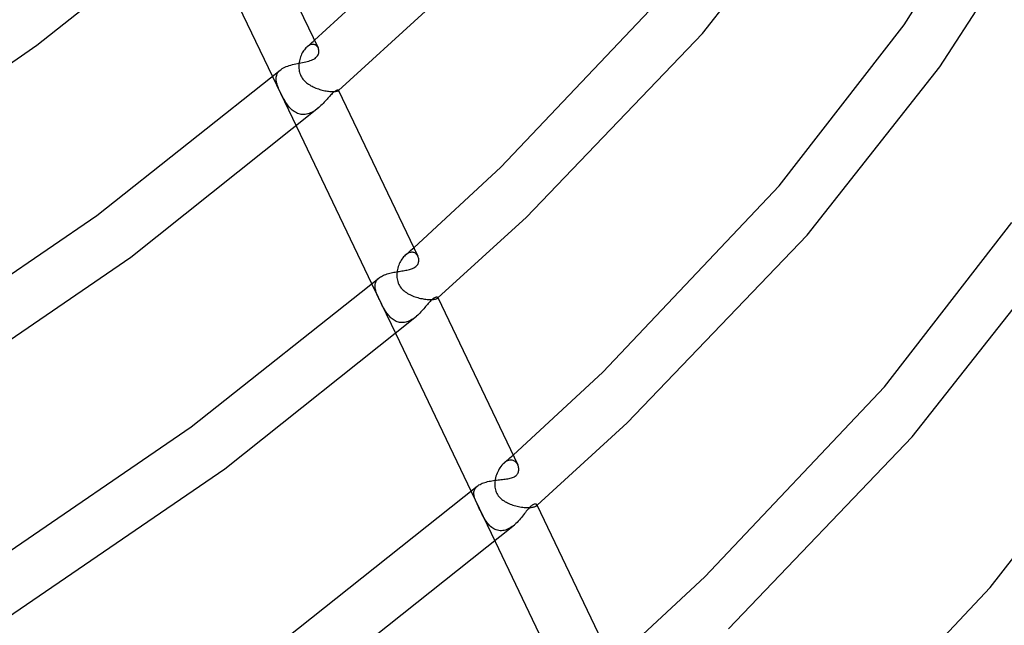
# Model space of a CAD drawing. Header units: millimetres. Extents: x -470 to 470, y -236 to 403.
# Tile 76 of 107: x 313 to 386, y -55 to -10. Entities that reach past the tile are written whole.
import ezdxf

# ---------------------------------------------------------------- set-up
doc = ezdxf.new("R2010")
doc.units = ezdxf.units.MM
doc.layers.add('HIDDEN', color=7, linetype='Continuous')
doc.layers.add('THICK', color=7, linetype='Continuous')

msp = doc.modelspace()

# ---------------------------------------------------------------- linework, layer by layer
at = {"layer": 'HIDDEN'}
for p, q in [((333.967, -11.853), (334.063, -11.769)), ((334.091, -11.759), (334.028, -11.803)), ((334.063, -11.769), (334.159, -11.684)), ((334.155, -11.723), (334.091, -11.759)), ((334.217, -11.694), (334.155, -11.723)), ((334.159, -11.684), (334.255, -11.6)), ((334.279, -11.673), (334.217, -11.694)), ((334.255, -11.6), (334.351, -11.515)), ((334.34, -11.66), (334.279, -11.673)), ((334.398, -11.653), (334.34, -11.66)), ((334.351, -11.515), (334.447, -11.431)), ((334.454, -11.654), (334.398, -11.653)), ((334.447, -11.431), (334.543, -11.346)), ((334.508, -11.662), (334.454, -11.654)), ((334.559, -11.676), (334.508, -11.662)), ((334.607, -11.696), (334.559, -11.676)), ((334.651, -11.722), (334.607, -11.696)), ((334.692, -11.752), (334.651, -11.722)), ((334.729, -11.787), (334.692, -11.752)), ((333.539, -12.481), (333.501, -12.579)), ((333.581, -12.386), (333.539, -12.481)), ((333.627, -12.295), (333.581, -12.386)), ((333.677, -12.208), (333.627, -12.295)), ((333.729, -12.126), (333.677, -12.208)), ((333.785, -12.049), (333.729, -12.126)), ((333.844, -11.977), (333.785, -12.049)), ((333.904, -11.912), (333.844, -11.977)), ((333.966, -11.854), (333.904, -11.912)), ((334.028, -11.803), (333.966, -11.854)), ((334.762, -11.827), (334.729, -11.787)), ((334.791, -11.87), (334.762, -11.827)), ((334.816, -11.916), (334.791, -11.87)), ((333.375, -13.183), (333.372, -13.276)), ((333.383, -13.089), (333.375, -13.183)), ((333.395, -12.995), (333.383, -13.089)), ((333.414, -12.889), (333.395, -12.995)), ((333.438, -12.783), (333.414, -12.889)), ((333.467, -12.68), (333.438, -12.783)), ((333.501, -12.579), (333.467, -12.68)), ((331.697, -14.023), (331.719, -13.943)), ((331.719, -13.943), (331.75, -13.865)), ((331.75, -13.865), (331.791, -13.789)), ((331.791, -13.789), (331.843, -13.715)), ((331.843, -13.715), (331.904, -13.645)), ((331.904, -13.645), (331.975, -13.578)), ((333.372, -13.276), (333.373, -13.37)), ((333.373, -13.37), (333.379, -13.464)), ((333.379, -13.464), (333.39, -13.556)), ((333.39, -13.556), (333.407, -13.648)), ((333.407, -13.648), (333.429, -13.739)), ((333.429, -13.739), (333.457, -13.829)), ((333.457, -13.829), (333.49, -13.917)), ((333.49, -13.917), (333.53, -14.003)), ((331.408, -14.061), (333.194, -17.79)), ((331.678, -14.19), (331.683, -14.105)), ((331.68, -14.277), (331.678, -14.19)), ((331.69, -14.366), (331.68, -14.277)), ((331.683, -14.105), (331.697, -14.023)), ((331.706, -14.458), (331.69, -14.366)), ((331.726, -14.542), (331.706, -14.458)), ((331.751, -14.628), (331.726, -14.542)), ((331.78, -14.717), (331.751, -14.628)), ((333.53, -14.003), (333.575, -14.086)), ((333.575, -14.086), (333.625, -14.166)), ((333.625, -14.166), (333.68, -14.242)), ((333.68, -14.242), (333.741, -14.316)), ((333.741, -14.316), (333.806, -14.387)), ((333.806, -14.387), (333.876, -14.453)), ((333.876, -14.453), (333.949, -14.517)), ((333.949, -14.517), (334.025, -14.577)), ((334.025, -14.577), (334.105, -14.634)), ((334.105, -14.634), (334.188, -14.687)), ((334.188, -14.687), (334.273, -14.738)), ((331.813, -14.808), (331.78, -14.717)), ((331.849, -14.9), (331.813, -14.808)), ((331.889, -14.996), (331.849, -14.9)), ((331.932, -15.093), (331.889, -14.996)), ((331.978, -15.193), (331.932, -15.093)), ((332.026, -15.294), (331.978, -15.193)), ((332.075, -15.396), (332.026, -15.294)), ((332.127, -15.498), (332.075, -15.396)), ((334.273, -14.738), (334.362, -14.786)), ((334.362, -14.786), (334.452, -14.831)), ((334.452, -14.831), (334.545, -14.873)), ((334.545, -14.873), (334.64, -14.913)), ((334.64, -14.913), (334.736, -14.95)), ((334.736, -14.95), (334.833, -14.984)), ((334.833, -14.984), (334.931, -15.015)), ((334.931, -15.015), (335.029, -15.044)), ((335.029, -15.044), (335.127, -15.069)), ((335.127, -15.069), (335.224, -15.092)), ((335.224, -15.092), (335.32, -15.112)), ((335.32, -15.112), (335.415, -15.129)), ((335.415, -15.129), (335.507, -15.143)), ((335.507, -15.143), (335.597, -15.155)), ((335.597, -15.155), (335.683, -15.163)), ((335.683, -15.163), (335.766, -15.169)), ((335.766, -15.169), (335.845, -15.173)), ((335.845, -15.173), (335.918, -15.174)), ((335.918, -15.174), (335.986, -15.173)), ((335.986, -15.173), (336.049, -15.169)), ((336.049, -15.169), (336.105, -15.164)), ((336.105, -15.164), (336.156, -15.158)), ((336.156, -15.158), (336.2, -15.15)), ((336.2, -15.15), (336.237, -15.142)), ((336.237, -15.142), (336.268, -15.132)), ((336.268, -15.132), (336.293, -15.123)), ((336.293, -15.123), (336.312, -15.113)), ((336.312, -15.113), (336.325, -15.104)), ((336.325, -15.104), (336.329, -15.101)), ((336.325, -15.104), (336.327, -15.103)), ((336.327, -15.103), (336.329, -15.101)), ((336.329, -15.101), (336.332, -15.097)), ((336.329, -15.101), (336.331, -15.099)), ((336.331, -15.099), (336.333, -15.097)), ((336.332, -15.097), (336.334, -15.094)), ((336.334, -15.088), (336.333, -15.085)), ((336.333, -15.097), (336.335, -15.096)), ((336.334, -15.091), (336.334, -15.088)), ((336.334, -15.094), (336.334, -15.091)), ((336.335, -15.096), (336.337, -15.094)), ((332.18, -15.6), (332.127, -15.498)), ((332.234, -15.701), (332.18, -15.6)), ((332.29, -15.8), (332.234, -15.701)), ((332.348, -15.897), (332.29, -15.8)), ((332.407, -15.992), (332.348, -15.897)), ((332.467, -16.084), (332.407, -15.992)), ((332.53, -16.173), (332.467, -16.084)), ((332.594, -16.258), (332.53, -16.173)), ((332.661, -16.34), (332.594, -16.258)), ((332.73, -16.417), (332.661, -16.34)), ((332.801, -16.49), (332.73, -16.417)), ((332.875, -16.558), (332.801, -16.49)), ((332.952, -16.621), (332.875, -16.558)), ((333.031, -16.678), (332.952, -16.621)), ((333.113, -16.729), (333.031, -16.678)), ((333.197, -16.774), (333.113, -16.729)), ((333.284, -16.812), (333.197, -16.774)), ((333.373, -16.843), (333.284, -16.812)), ((333.465, -16.866), (333.373, -16.843)), ((333.559, -16.882), (333.465, -16.866)), ((333.654, -16.89), (333.559, -16.882)), ((333.75, -16.89), (333.654, -16.89)), ((333.847, -16.883), (333.75, -16.89)), ((333.945, -16.867), (333.847, -16.883)), ((334.042, -16.844), (333.945, -16.867)), ((334.138, -16.814), (334.042, -16.844)), ((334.234, -16.778), (334.138, -16.814)), ((334.328, -16.735), (334.234, -16.778)), ((334.421, -16.686), (334.328, -16.735)), ((334.512, -16.632), (334.421, -16.686)), ((334.601, -16.574), (334.512, -16.632)), ((334.688, -16.512), (334.601, -16.574)), ((334.773, -16.446), (334.688, -16.512)), ((334.855, -16.377), (334.773, -16.446)), ((341.433, -27.31), (341.539, -27.216)), ((341.539, -27.216), (341.645, -27.123)), ((341.665, -27.208), (341.597, -27.231)), ((341.645, -27.123), (341.751, -27.03)), ((341.732, -27.193), (341.665, -27.208)), ((341.798, -27.186), (341.732, -27.193)), ((341.751, -27.03), (341.857, -26.936)), ((341.861, -27.187), (341.798, -27.186)), ((341.857, -26.936), (341.963, -26.843)), ((341.921, -27.196), (341.861, -27.187)), ((341.978, -27.212), (341.921, -27.196)), ((342.032, -27.235), (341.978, -27.212)), ((340.967, -27.867), (340.919, -27.96)), ((341.019, -27.777), (340.967, -27.867)), ((341.074, -27.692), (341.019, -27.777)), ((341.133, -27.611), (341.074, -27.692)), ((341.194, -27.536), (341.133, -27.611)), ((341.259, -27.467), (341.194, -27.536)), ((341.325, -27.404), (341.259, -27.467)), ((341.392, -27.35), (341.325, -27.404)), ((341.327, -27.403), (341.433, -27.31)), ((341.46, -27.302), (341.392, -27.35)), ((341.528, -27.263), (341.46, -27.302)), ((341.597, -27.231), (341.528, -27.263)), ((342.083, -27.264), (342.032, -27.235)), ((342.13, -27.3), (342.083, -27.264)), ((342.172, -27.341), (342.13, -27.3)), ((342.21, -27.386), (342.172, -27.341)), ((342.244, -27.437), (342.21, -27.386)), ((342.273, -27.491), (342.244, -27.437)), ((340.709, -28.67), (340.7, -28.767)), ((340.724, -28.572), (340.709, -28.67)), ((340.744, -28.467), (340.724, -28.572)), ((340.77, -28.363), (340.744, -28.467)), ((340.8, -28.259), (340.77, -28.363)), ((340.835, -28.157), (340.8, -28.259)), ((340.875, -28.058), (340.835, -28.157)), ((340.919, -27.96), (340.875, -28.058)), ((339.095, -29.483), (339.118, -29.418)), ((339.118, -29.418), (339.148, -29.356)), ((339.148, -29.356), (339.184, -29.295)), ((339.184, -29.295), (339.228, -29.236)), ((339.228, -29.236), (339.28, -29.179)), ((339.28, -29.179), (339.338, -29.124)), ((340.7, -28.767), (340.695, -28.864)), ((340.695, -28.864), (340.695, -28.963)), ((340.695, -28.963), (340.701, -29.065)), ((340.701, -29.065), (340.713, -29.169)), ((340.713, -29.169), (340.733, -29.274)), ((340.733, -29.274), (340.761, -29.38)), ((340.761, -29.38), (340.798, -29.484)), ((338.828, -29.56), (340.614, -33.289)), ((339.064, -29.687), (339.068, -29.618)), ((339.065, -29.758), (339.064, -29.687)), ((339.072, -29.83), (339.065, -29.758)), ((339.068, -29.618), (339.078, -29.55)), ((339.084, -29.903), (339.072, -29.83)), ((339.078, -29.55), (339.095, -29.483)), ((339.1, -29.978), (339.084, -29.903)), ((339.117, -30.041), (339.1, -29.978)), ((339.137, -30.106), (339.117, -30.041)), ((339.16, -30.173), (339.137, -30.106)), ((340.798, -29.484), (340.843, -29.584)), ((340.843, -29.584), (340.895, -29.68)), ((340.895, -29.68), (340.955, -29.772)), ((340.955, -29.772), (341.021, -29.858)), ((341.021, -29.858), (341.092, -29.937)), ((341.092, -29.937), (341.168, -30.011)), ((341.168, -30.011), (341.247, -30.079)), ((341.247, -30.079), (341.329, -30.142)), ((341.329, -30.142), (341.413, -30.2)), ((339.185, -30.243), (339.16, -30.173)), ((339.213, -30.315), (339.185, -30.243)), ((339.244, -30.39), (339.213, -30.315)), ((339.278, -30.467), (339.244, -30.39)), ((339.314, -30.548), (339.278, -30.467)), ((339.352, -30.631), (339.314, -30.548)), ((339.391, -30.716), (339.352, -30.631)), ((339.432, -30.801), (339.391, -30.716)), ((339.474, -30.889), (339.432, -30.801)), ((339.518, -30.978), (339.474, -30.889)), ((341.413, -30.2), (341.498, -30.254)), ((341.498, -30.254), (341.587, -30.305)), ((341.587, -30.305), (341.679, -30.352)), ((341.679, -30.352), (341.774, -30.397)), ((341.774, -30.397), (341.87, -30.439)), ((341.87, -30.439), (341.969, -30.478)), ((341.969, -30.478), (342.069, -30.514)), ((342.069, -30.514), (342.17, -30.547)), ((342.17, -30.547), (342.272, -30.577)), ((342.272, -30.577), (342.374, -30.604)), ((342.374, -30.604), (342.475, -30.628)), ((342.475, -30.628), (342.576, -30.649)), ((342.576, -30.649), (342.675, -30.667)), ((342.675, -30.667), (342.773, -30.682)), ((342.773, -30.682), (342.868, -30.694)), ((342.868, -30.694), (342.961, -30.704)), ((342.961, -30.704), (343.05, -30.71)), ((343.05, -30.71), (343.135, -30.714)), ((343.135, -30.714), (343.216, -30.715)), ((343.216, -30.715), (343.292, -30.714)), ((343.292, -30.714), (343.362, -30.71)), ((343.362, -30.71), (343.427, -30.704)), ((343.427, -30.704), (343.486, -30.697)), ((343.486, -30.697), (343.539, -30.688)), ((343.539, -30.688), (343.585, -30.677)), ((343.585, -30.677), (343.626, -30.666)), ((343.626, -30.666), (343.66, -30.654)), ((343.66, -30.654), (343.689, -30.641)), ((343.689, -30.641), (343.712, -30.628)), ((343.712, -30.628), (343.729, -30.615)), ((343.729, -30.615), (343.738, -30.607)), ((343.729, -30.616), (343.734, -30.611)), ((343.734, -30.611), (343.738, -30.607)), ((343.738, -30.607), (343.744, -30.599)), ((343.738, -30.607), (343.743, -30.603)), ((343.743, -30.603), (343.748, -30.599)), ((343.744, -30.599), (343.748, -30.591)), ((343.749, -30.577), (343.747, -30.57)), ((343.748, -30.591), (343.75, -30.584)), ((343.748, -30.599), (343.752, -30.595)), ((343.75, -30.584), (343.749, -30.577)), ((343.752, -30.595), (343.757, -30.591)), ((339.562, -31.066), (339.518, -30.978)), ((339.608, -31.154), (339.562, -31.066)), ((339.654, -31.242), (339.608, -31.154)), ((339.701, -31.329), (339.654, -31.242)), ((339.749, -31.414), (339.701, -31.329)), ((339.799, -31.498), (339.749, -31.414)), ((339.85, -31.581), (339.799, -31.498)), ((339.903, -31.663), (339.85, -31.581)), ((339.958, -31.743), (339.903, -31.663)), ((340.015, -31.82), (339.958, -31.743)), ((340.075, -31.894), (340.015, -31.82)), ((340.137, -31.966), (340.075, -31.894)), ((340.201, -32.034), (340.137, -31.966)), ((340.268, -32.098), (340.201, -32.034)), ((340.338, -32.158), (340.268, -32.098)), ((340.41, -32.214), (340.338, -32.158)), ((340.485, -32.264), (340.41, -32.214)), ((340.562, -32.308), (340.485, -32.264)), ((340.642, -32.347), (340.562, -32.308)), ((340.725, -32.38), (340.642, -32.347)), ((341.548, -32.353), (341.454, -32.385)), ((341.642, -32.313), (341.548, -32.353)), ((341.734, -32.268), (341.642, -32.313)), ((341.826, -32.216), (341.734, -32.268)), ((341.916, -32.159), (341.826, -32.216)), ((342.004, -32.097), (341.916, -32.159)), ((342.09, -32.031), (342.004, -32.097)), ((342.175, -31.962), (342.09, -32.031)), ((340.81, -32.406), (340.725, -32.38)), ((340.897, -32.425), (340.81, -32.406)), ((340.987, -32.438), (340.897, -32.425)), ((341.078, -32.442), (340.987, -32.438)), ((341.171, -32.439), (341.078, -32.442)), ((341.265, -32.429), (341.171, -32.439)), ((341.359, -32.411), (341.265, -32.429)), ((341.454, -32.385), (341.359, -32.411)), ((348.917, -42.75), (349.034, -42.648)), ((349.034, -42.648), (349.15, -42.545)), ((349.15, -42.545), (349.266, -42.443)), ((349.266, -42.443), (349.382, -42.34)), ((348.341, -43.378), (348.283, -43.48)), ((348.402, -43.281), (348.341, -43.378)), ((348.467, -43.19), (348.402, -43.281)), ((348.536, -43.105), (348.467, -43.19)), ((348.608, -43.026), (348.536, -43.105)), ((348.683, -42.956), (348.608, -43.026)), ((348.754, -42.897), (348.683, -42.956)), ((348.684, -42.954), (348.801, -42.852)), ((348.827, -42.847), (348.754, -42.897)), ((348.801, -42.852), (348.917, -42.75)), ((348.9, -42.804), (348.827, -42.847)), ((348.974, -42.77), (348.9, -42.804)), ((349.046, -42.745), (348.974, -42.77)), ((349.117, -42.728), (349.046, -42.745)), ((349.187, -42.72), (349.117, -42.728)), ((349.255, -42.72), (349.187, -42.72)), ((349.319, -42.728), (349.255, -42.72)), ((349.381, -42.744), (349.319, -42.728)), ((349.439, -42.766), (349.381, -42.744)), ((349.494, -42.795), (349.439, -42.766)), ((349.544, -42.831), (349.494, -42.795)), ((349.591, -42.871), (349.544, -42.831)), ((349.634, -42.917), (349.591, -42.871)), ((349.673, -42.967), (349.634, -42.917)), ((349.707, -43.021), (349.673, -42.967)), ((349.736, -43.079), (349.707, -43.021)), ((348.073, -44.037), (348.048, -44.153)), ((348.104, -43.922), (348.073, -44.037)), ((348.141, -43.808), (348.104, -43.922)), ((348.183, -43.696), (348.141, -43.808)), ((348.231, -43.587), (348.183, -43.696)), ((348.283, -43.48), (348.231, -43.587)), ((346.522, -44.895), (346.556, -44.836)), ((346.556, -44.836), (346.597, -44.779)), ((346.597, -44.779), (346.646, -44.723)), ((346.646, -44.723), (346.703, -44.67)), ((348.013, -44.446), (348.011, -44.544)), ((348.011, -44.544), (348.014, -44.643)), ((348.02, -44.347), (348.013, -44.446)), ((348.014, -44.643), (348.023, -44.741)), ((348.032, -44.25), (348.02, -44.347)), ((348.023, -44.741), (348.039, -44.838)), ((348.048, -44.153), (348.032, -44.25)), ((348.039, -44.838), (348.061, -44.934)), ((346.249, -45.058), (348.035, -48.788)), ((346.452, -45.213), (346.454, -45.147)), ((346.457, -45.282), (346.452, -45.213)), ((346.454, -45.147), (346.461, -45.081)), ((346.466, -45.351), (346.457, -45.282)), ((346.461, -45.081), (346.475, -45.018)), ((346.48, -45.422), (346.466, -45.351)), ((346.475, -45.018), (346.495, -44.955)), ((346.499, -45.494), (346.48, -45.422)), ((346.495, -44.955), (346.522, -44.895)), ((346.529, -45.587), (346.499, -45.494)), ((346.563, -45.682), (346.529, -45.587)), ((348.061, -44.934), (348.089, -45.028)), ((348.089, -45.028), (348.124, -45.119)), ((348.124, -45.119), (348.167, -45.207)), ((348.167, -45.207), (348.216, -45.292)), ((348.216, -45.292), (348.271, -45.372)), ((348.271, -45.372), (348.332, -45.448)), ((348.332, -45.448), (348.398, -45.52)), ((348.398, -45.52), (348.469, -45.588)), ((348.469, -45.588), (348.545, -45.652)), ((346.603, -45.78), (346.563, -45.682)), ((346.647, -45.881), (346.603, -45.78)), ((346.695, -45.986), (346.647, -45.881)), ((346.746, -46.095), (346.695, -45.986)), ((346.8, -46.209), (346.746, -46.095)), ((346.856, -46.326), (346.8, -46.209)), ((346.913, -46.444), (346.856, -46.326)), ((348.545, -45.652), (348.625, -45.712)), ((348.625, -45.712), (348.708, -45.767)), ((348.708, -45.767), (348.793, -45.82)), ((348.793, -45.82), (348.882, -45.868)), ((348.882, -45.868), (348.974, -45.914)), ((348.974, -45.914), (349.069, -45.958)), ((349.069, -45.958), (349.166, -45.998)), ((349.166, -45.998), (349.266, -46.036)), ((349.266, -46.036), (349.368, -46.071)), ((349.368, -46.071), (349.472, -46.103)), ((349.472, -46.103), (349.577, -46.132)), ((349.577, -46.132), (349.683, -46.159)), ((349.683, -46.159), (349.79, -46.182)), ((349.79, -46.182), (349.895, -46.202)), ((349.895, -46.202), (350, -46.22)), ((350, -46.22), (350.104, -46.234)), ((350.104, -46.234), (350.205, -46.245)), ((350.205, -46.245), (350.305, -46.253)), ((350.305, -46.253), (350.402, -46.258)), ((350.402, -46.258), (350.494, -46.26)), ((350.494, -46.26), (350.582, -46.259)), ((350.582, -46.259), (350.666, -46.255)), ((350.666, -46.255), (350.744, -46.249)), ((350.744, -46.249), (350.815, -46.24)), ((350.815, -46.24), (350.88, -46.228)), ((350.88, -46.228), (350.939, -46.215)), ((350.939, -46.215), (350.991, -46.2)), ((350.991, -46.2), (351.035, -46.184)), ((351.035, -46.184), (351.073, -46.167)), ((351.073, -46.167), (351.104, -46.149)), ((351.104, -46.149), (351.128, -46.131)), ((351.128, -46.131), (351.143, -46.117)), ((351.128, -46.131), (351.136, -46.124)), ((351.136, -46.124), (351.144, -46.117)), ((351.143, -46.117), (351.153, -46.102)), ((351.144, -46.117), (351.152, -46.11)), ((351.152, -46.11), (351.161, -46.103)), ((351.153, -46.102), (351.16, -46.088)), ((351.162, -46.061), (351.158, -46.049)), ((351.16, -46.088), (351.163, -46.074)), ((351.161, -46.103), (351.169, -46.096)), ((351.163, -46.074), (351.162, -46.061)), ((351.169, -46.096), (351.177, -46.088)), ((346.971, -46.563), (346.913, -46.444)), ((347.028, -46.678), (346.971, -46.563)), ((347.083, -46.789), (347.028, -46.678)), ((347.138, -46.893), (347.083, -46.789)), ((347.192, -46.992), (347.138, -46.893)), ((347.247, -47.087), (347.192, -46.992)), ((347.303, -47.181), (347.247, -47.087)), ((347.363, -47.272), (347.303, -47.181)), ((347.425, -47.361), (347.363, -47.272)), ((347.49, -47.446), (347.425, -47.361)), ((347.559, -47.527), (347.49, -47.446)), ((347.63, -47.604), (347.559, -47.527)), ((347.705, -47.675), (347.63, -47.604)), ((347.783, -47.741), (347.705, -47.675)), ((347.865, -47.8), (347.783, -47.741)), ((347.949, -47.851), (347.865, -47.8)), ((349.124, -47.808), (349.025, -47.859)), ((349.22, -47.75), (349.124, -47.808)), ((349.315, -47.686), (349.22, -47.75)), ((349.408, -47.616), (349.315, -47.686)), ((349.499, -47.542), (349.408, -47.616)), ((348.037, -47.896), (347.949, -47.851)), ((348.128, -47.933), (348.037, -47.896)), ((348.222, -47.961), (348.128, -47.933)), ((348.318, -47.98), (348.222, -47.961)), ((348.416, -47.99), (348.318, -47.98)), ((348.517, -47.991), (348.416, -47.99)), ((348.618, -47.983), (348.517, -47.991)), ((348.72, -47.965), (348.618, -47.983)), ((348.822, -47.938), (348.72, -47.965)), ((348.924, -47.902), (348.822, -47.938)), ((349.025, -47.859), (348.924, -47.902))]:
    msp.add_line(p, q, dxfattribs=at)
at = {"layer": 'THICK'}
for p, q in [((363.53, -10.832), (373.256, 1.504)), ((378.591, -10.195), (385.568, 0.742)), ((328.917, 0.406), (334.816, -11.915)), ((313.798, -11.721), (327.542, -0.788)), ((381.28, -13.321), (388.636, -1.942)), ((325.773, -2.291), (331.408, -14.061)), ((334.543, -11.346), (340.866, -5.508)), ((348.475, -20.825), (361.369, -7.206)), ((336.337, -15.094), (342.838, -9.17)), ((369.251, -22.221), (378.591, -10.195)), ((350.375, -24.559), (363.53, -10.832)), ((297.764, -22.698), (313.798, -11.721)), ((334.725, -12.569), (334.779, -12.497)), ((334.779, -12.497), (334.817, -12.428)), ((334.837, -11.967), (334.816, -11.916)), ((334.817, -12.428), (334.842, -12.364)), ((334.854, -12.02), (334.837, -11.967)), ((334.842, -12.364), (334.858, -12.306)), ((334.865, -12.075), (334.854, -12.02)), ((334.858, -12.306), (334.868, -12.247)), ((334.871, -12.131), (334.865, -12.075)), ((334.868, -12.247), (334.873, -12.189)), ((334.873, -12.189), (334.871, -12.131)), ((332.542, -13.269), (332.657, -13.229)), ((332.657, -13.229), (332.776, -13.193)), ((332.776, -13.193), (332.899, -13.159)), ((332.899, -13.159), (333.023, -13.128)), ((333.023, -13.128), (333.148, -13.1)), ((333.148, -13.1), (333.274, -13.073)), ((333.274, -13.073), (333.399, -13.048)), ((333.399, -13.048), (333.524, -13.023)), ((333.524, -13.023), (333.647, -12.999)), ((333.647, -12.999), (333.768, -12.975)), ((333.768, -12.975), (333.887, -12.95)), ((333.887, -12.95), (334.002, -12.923)), ((334.002, -12.923), (334.113, -12.895)), ((334.113, -12.895), (334.219, -12.863)), ((334.219, -12.863), (334.32, -12.828)), ((334.32, -12.828), (334.416, -12.789)), ((334.416, -12.789), (334.503, -12.745)), ((334.503, -12.745), (334.583, -12.695)), ((334.583, -12.695), (334.653, -12.641)), ((334.653, -12.641), (334.725, -12.569)), ((318.281, -24.442), (331.977, -13.576)), ((331.977, -13.576), (332.052, -13.517)), ((332.052, -13.517), (332.136, -13.461)), ((332.136, -13.461), (332.227, -13.408)), ((332.227, -13.408), (332.326, -13.358)), ((332.326, -13.358), (332.432, -13.311)), ((332.432, -13.311), (332.542, -13.269)), ((371.358, -25.911), (381.28, -13.321)), ((335.742, -15.449), (335.679, -15.515)), ((335.803, -15.387), (335.742, -15.449)), ((335.861, -15.331), (335.803, -15.387)), ((335.917, -15.281), (335.861, -15.331)), ((335.974, -15.234), (335.917, -15.281)), ((336.028, -15.193), (335.974, -15.234)), ((336.079, -15.159), (336.028, -15.193)), ((336.127, -15.131), (336.079, -15.159)), ((336.17, -15.11), (336.127, -15.131)), ((336.208, -15.094), (336.17, -15.11)), ((336.242, -15.084), (336.208, -15.094)), ((336.271, -15.077), (336.242, -15.084)), ((336.295, -15.075), (336.271, -15.077)), ((336.313, -15.076), (336.295, -15.075)), ((336.326, -15.079), (336.313, -15.076)), ((336.333, -15.085), (336.326, -15.079)), ((336.334, -15.086), (342.271, -27.488)), ((335.11, -16.139), (335.028, -16.22)), ((335.189, -16.057), (335.11, -16.139)), ((335.266, -15.975), (335.189, -16.057)), ((335.34, -15.894), (335.266, -15.975)), ((335.411, -15.814), (335.34, -15.894)), ((335.481, -15.736), (335.411, -15.814)), ((335.549, -15.66), (335.481, -15.736)), ((335.615, -15.586), (335.549, -15.66)), ((335.679, -15.515), (335.615, -15.586)), ((320.817, -27.541), (334.854, -16.378)), ((334.943, -16.299), (334.855, -16.377)), ((335.028, -16.22), (334.943, -16.299)), ((333.194, -17.79), (338.828, -29.56)), ((341.963, -26.843), (348.475, -20.825)), ((356.089, -36.138), (369.251, -22.221)), ((302.298, -35.373), (318.281, -24.442)), ((343.757, -30.591), (350.375, -24.559)), ((377.136, -37.233), (386.651, -24.97)), ((357.918, -39.941), (371.358, -25.911)), ((304.444, -38.749), (320.817, -27.541)), ((342.296, -27.546), (342.273, -27.491)), ((342.314, -27.605), (342.296, -27.546)), ((342.308, -27.975), (342.324, -27.914)), ((342.327, -27.665), (342.314, -27.605)), ((342.324, -27.914), (342.334, -27.852)), ((342.335, -27.726), (342.327, -27.665)), ((342.334, -27.852), (342.337, -27.789)), ((342.337, -27.789), (342.335, -27.726)), ((340.365, -28.702), (340.467, -28.681)), ((340.467, -28.681), (340.569, -28.662)), ((340.569, -28.662), (340.672, -28.644)), ((340.672, -28.644), (340.774, -28.627)), ((340.774, -28.627), (340.876, -28.611)), ((340.876, -28.611), (340.977, -28.595)), ((340.977, -28.595), (341.076, -28.58)), ((341.076, -28.58), (341.174, -28.565)), ((341.174, -28.565), (341.269, -28.549)), ((341.269, -28.549), (341.363, -28.533)), ((341.363, -28.533), (341.455, -28.516)), ((341.455, -28.516), (341.544, -28.497)), ((341.544, -28.497), (341.631, -28.477)), ((341.631, -28.477), (341.714, -28.454)), ((341.714, -28.454), (341.794, -28.429)), ((341.794, -28.429), (341.877, -28.398)), ((341.877, -28.398), (341.963, -28.358)), ((341.963, -28.358), (342.047, -28.31)), ((342.047, -28.31), (342.126, -28.25)), ((342.126, -28.25), (342.177, -28.201)), ((342.177, -28.201), (342.221, -28.148)), ((342.221, -28.148), (342.257, -28.093)), ((342.257, -28.093), (342.286, -28.035)), ((342.286, -28.035), (342.308, -27.975)), ((379.193, -40.984), (389.309, -28.14)), ((325.334, -40.238), (339.339, -29.124)), ((339.338, -29.124), (339.399, -29.076)), ((339.399, -29.076), (339.466, -29.03)), ((339.466, -29.03), (339.538, -28.986)), ((339.538, -28.986), (339.616, -28.945)), ((339.616, -28.945), (339.698, -28.906)), ((339.698, -28.906), (339.785, -28.87)), ((339.785, -28.87), (339.875, -28.836)), ((339.875, -28.836), (339.969, -28.805)), ((339.969, -28.805), (340.066, -28.776)), ((340.066, -28.776), (340.164, -28.749)), ((340.164, -28.749), (340.264, -28.725)), ((340.264, -28.725), (340.365, -28.702)), ((343.178, -30.859), (343.11, -30.933)), ((343.247, -30.79), (343.178, -30.859)), ((343.313, -30.729), (343.247, -30.79)), ((343.366, -30.686), (343.313, -30.729)), ((343.417, -30.649), (343.366, -30.686)), ((343.465, -30.618), (343.417, -30.649)), ((343.51, -30.593), (343.465, -30.618)), ((343.553, -30.574), (343.51, -30.593)), ((343.592, -30.56), (343.553, -30.574)), ((343.627, -30.551), (343.592, -30.56)), ((343.658, -30.546), (343.627, -30.551)), ((343.686, -30.546), (343.658, -30.546)), ((343.708, -30.548), (343.686, -30.546)), ((343.726, -30.553), (343.708, -30.548)), ((343.739, -30.561), (343.726, -30.553)), ((343.747, -30.57), (343.739, -30.561)), ((343.747, -30.571), (349.73, -43.066)), ((342.572, -31.566), (342.497, -31.648)), ((342.644, -31.484), (342.572, -31.566)), ((342.714, -31.402), (342.644, -31.484)), ((342.782, -31.321), (342.714, -31.402)), ((342.848, -31.242), (342.782, -31.321)), ((342.912, -31.165), (342.848, -31.242)), ((342.977, -31.088), (342.912, -31.165)), ((343.043, -31.01), (342.977, -31.088)), ((343.11, -30.933), (343.043, -31.01)), ((327.843, -43.357), (342.173, -31.963)), ((342.259, -31.887), (342.175, -31.962)), ((342.34, -31.81), (342.259, -31.887)), ((342.42, -31.73), (342.34, -31.81)), ((342.497, -31.648), (342.42, -31.73)), ((340.614, -33.289), (346.249, -45.058)), ((349.382, -42.34), (356.089, -36.138)), ((363.706, -51.447), (377.136, -37.233)), ((308.979, -51.424), (325.334, -40.238)), ((351.177, -46.088), (357.918, -39.941)), ((385.023, -52.242), (394.712, -39.743)), ((365.468, -55.316), (379.193, -40.984)), ((311.125, -54.8), (327.843, -43.357)), ((349.76, -43.14), (349.736, -43.079)), ((349.78, -43.203), (349.76, -43.14)), ((349.794, -43.268), (349.78, -43.203)), ((349.803, -43.334), (349.794, -43.268)), ((349.807, -43.4), (349.803, -43.334)), ((349.804, -43.466), (349.807, -43.4)), ((348.689, -44.145), (348.79, -44.132)), ((348.79, -44.132), (348.889, -44.119)), ((348.889, -44.119), (348.984, -44.104)), ((348.984, -44.104), (349.077, -44.087)), ((349.077, -44.087), (349.167, -44.068)), ((349.167, -44.068), (349.253, -44.046)), ((349.253, -44.046), (349.335, -44.02)), ((349.335, -44.02), (349.412, -43.99)), ((349.412, -43.99), (349.482, -43.955)), ((349.482, -43.955), (349.547, -43.916)), ((349.547, -43.916), (349.605, -43.871)), ((349.605, -43.871), (349.655, -43.822)), ((349.655, -43.822), (349.697, -43.77)), ((349.697, -43.77), (349.732, -43.715)), ((349.732, -43.715), (349.76, -43.656)), ((349.76, -43.656), (349.781, -43.595)), ((349.781, -43.595), (349.796, -43.531)), ((349.796, -43.531), (349.804, -43.466)), ((332.384, -56.035), (346.704, -44.669)), ((346.704, -44.669), (346.766, -44.62)), ((346.766, -44.62), (346.834, -44.574)), ((346.834, -44.574), (346.91, -44.53)), ((346.91, -44.53), (346.991, -44.489)), ((346.991, -44.489), (347.079, -44.45)), ((347.079, -44.45), (347.172, -44.414)), ((347.172, -44.414), (347.269, -44.381)), ((347.269, -44.381), (347.37, -44.351)), ((347.37, -44.351), (347.476, -44.324)), ((347.476, -44.324), (347.584, -44.299)), ((347.584, -44.299), (347.694, -44.276)), ((347.694, -44.276), (347.805, -44.256)), ((347.805, -44.256), (347.917, -44.238)), ((347.917, -44.238), (348.03, -44.222)), ((348.03, -44.222), (348.143, -44.207)), ((348.143, -44.207), (348.256, -44.193)), ((348.256, -44.193), (348.367, -44.181)), ((348.367, -44.181), (348.477, -44.169)), ((348.477, -44.169), (348.584, -44.157)), ((348.584, -44.157), (348.689, -44.145)), ((350.525, -46.349), (350.443, -46.447)), ((350.613, -46.253), (350.525, -46.349)), ((350.704, -46.166), (350.613, -46.253)), ((350.762, -46.12), (350.704, -46.166)), ((350.816, -46.082), (350.762, -46.12)), ((350.868, -46.052), (350.816, -46.082)), ((350.918, -46.03), (350.868, -46.052)), ((350.964, -46.015), (350.918, -46.03)), ((351.006, -46.006), (350.964, -46.015)), ((351.044, -46.003), (351.006, -46.006)), ((351.077, -46.005), (351.044, -46.003)), ((351.106, -46.011), (351.077, -46.005)), ((351.129, -46.021), (351.106, -46.011)), ((351.146, -46.034), (351.129, -46.021)), ((351.158, -46.049), (351.146, -46.034)), ((351.158, -46.05), (357.192, -58.651)), ((350.018, -46.993), (349.939, -47.089)), ((350.094, -46.897), (350.018, -46.993)), ((350.167, -46.804), (350.094, -46.897)), ((350.237, -46.712), (350.167, -46.804)), ((350.305, -46.623), (350.237, -46.712)), ((350.371, -46.538), (350.305, -46.623)), ((350.443, -46.447), (350.371, -46.538)), ((334.868, -59.173), (349.497, -47.544)), ((349.593, -47.458), (349.499, -47.542)), ((349.684, -47.369), (349.593, -47.458)), ((349.772, -47.278), (349.684, -47.369)), ((349.857, -47.184), (349.772, -47.278)), ((349.939, -47.089), (349.857, -47.184)), ((348.035, -48.788), (353.669, -60.556)), ((356.802, -57.837), (363.706, -51.447)), ((371.327, -66.752), (385.023, -52.242))]:
    msp.add_line(p, q, dxfattribs=at)

doc.saveas('drawing.dxf')
